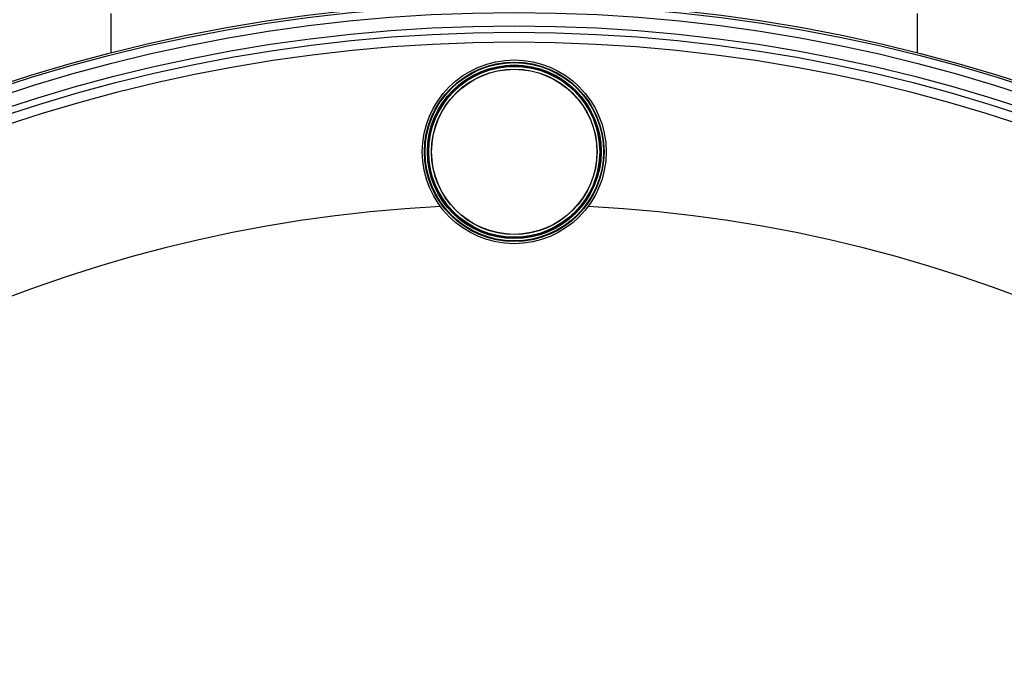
# Model space of a CAD drawing. Header units: millimetres. Extents: x 0 to 420, y 0 to 297.
# Tile 22 of 30: x 345 to 365, y 251 to 265. Entities that reach past the tile are written whole.
import ezdxf

# ---------------------------------------------------------------- set-up
doc = ezdxf.new("R2010")
doc.units = ezdxf.units.MM
doc.header["$LTSCALE"] = 23.1
doc.layers.get('0').update_dxf_attribs({"linetype": 'CONTINUOUS'})
doc.layers.add('01_GLOBAL', color=7, linetype='CONTINUOUS')
doc.layers.add('SURFACES', color=7, linetype='CONTINUOUS')

msp = doc.modelspace()

# ---------------------------------------------------------------- linework, layer by layer
at = {"color": 7, "linetype": 'Continuous'}
for centre, radius in [((354.924, 231.669), 33.264), ((354.924, 261.871), 1.881), ((354.924, 261.871), 1.837), ((354.924, 261.871), 1.778), ((354.924, 261.871), 1.76), ((354.924, 261.871), 1.749), ((354.924, 261.871), 1.694), ((354.924, 261.871), 1.69)]:
    msp.add_circle(centre, radius, dxfattribs=at)
at = {"color": 9, "linetype": 'Continuous'}
msp.add_circle((354.924, 261.871), 1.826, dxfattribs=at)
at = {"color": 7, "linetype": 'Continuous'}
for start, end in [(92.9723, 180), (0, 87.0277)]:
    msp.add_arc((354.924, 231.669), 29.12, start, end, dxfattribs=at)
at = {"layer": '01_GLOBAL', "color": 7, "linetype": 'Continuous'}
for p, q in [((346.674, 263.894), (346.674, 264.702)), ((363.174, 263.894), (363.174, 264.702))]:
    msp.add_line(p, q, dxfattribs=at)
at = {"layer": 'SURFACES', "color": 7, "linetype": 'Continuous'}
for radius in [33.22, 32.78, 32.45]:
    msp.add_circle((354.924, 231.669), radius, dxfattribs=at)
at = {"layer": 'SURFACES', "color": 9, "linetype": 'Continuous'}
for radius in [33.053, 32.648]:
    msp.add_circle((354.924, 231.669), radius, dxfattribs=at)

doc.saveas('drawing.dxf')
